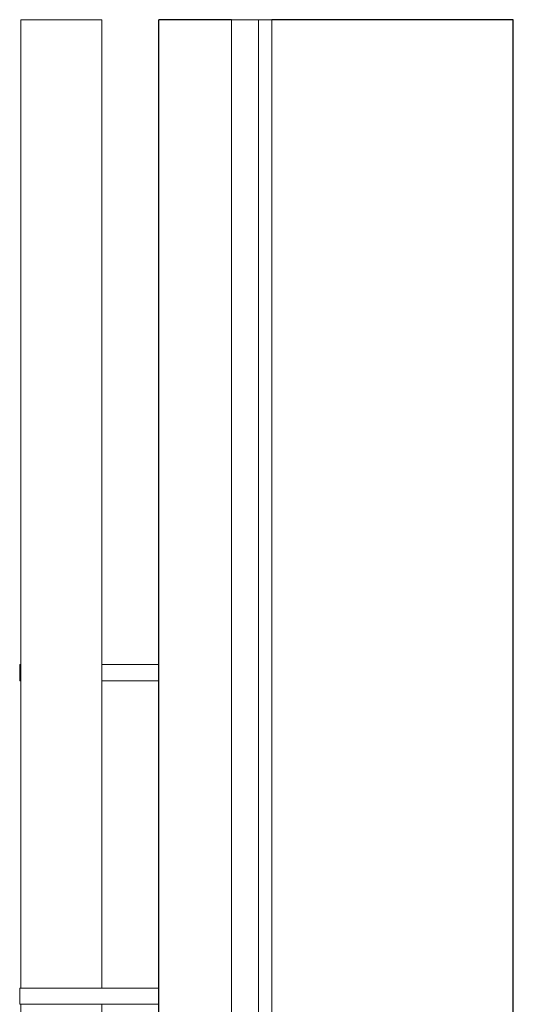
# Model space of a CAD drawing. Header units: millimetres. Extents: x -28821 to 130709, y -7627 to 10914.
# Tile 20 of 111: x 8137 to 9052, y 6188 to 8014. Entities that reach past the tile are written whole.
import ezdxf

# ---------------------------------------------------------------- set-up
doc = ezdxf.new("R2010")
doc.units = ezdxf.units.MM
doc.header["$MEASUREMENT"] = 0
doc.layers.add('Новый_1 ВОДОСТОК', color=7, linetype='Continuous')
doc.layers.add('Новый_Окна Archicad', color=7, linetype='Continuous')
for name, color, linetype, lineweight in [('Новый_1 ВОДОСТОК_Ном._пера__141', 7, 'Continuous', 20), ('Новый_Окна Archicad_Ном._пера__1', 7, 'Continuous', 15), ('Новый_Окна Archicad_Ном._пера__21', 7, 'Continuous', 30)]:
    doc.layers.add(name, color=color, linetype=linetype, lineweight=lineweight)

# ---------------------------------------------------------------- blocks, each defined once
blk = doc.blocks.new('Элемент Разреза_43_1')
at = {"layer": 'Новый_Окна Archicad_Ном._пера__1', "color": 7, "linetype": 'Continuous', "lineweight": 15}
for p, q in [((8579.3, 8013.8), (8529.3, 8013.8)), ((8604.3, 8013.8), (8579.3, 8013.8)), ((8604.3, 4750), (8604.3, 8013.8)), ((8553.3, 4750), (8553.3, 4740)), ((8604.3, 4750), (8579.3, 4750)), ((8604.3, 4750), (8604.3, 4700)), ((8553.3, 4740), (8364.3, 4728.1)), ((8364.3, 4728.1), (8364.3, 4708.1)), ((8364.3, 4708.1), (8374.3, 4718.1)), ((8554.3, 4725), (8529.3, 4725)), ((8554.3, 4725), (8554.3, 4700))]:
    blk.add_line(p, q, dxfattribs=at)
at = {"layer": 'Новый_Окна Archicad_Ном._пера__1', "color": 7, "linetype": 'Continuous', "lineweight": 15, "flags": 128}
for points in [[(8529.3, 8013.8), (8529.3, 4775), (8529.3, 4725)], [(8579.3, 8013.8), (8579.3, 4775), (8579.3, 4750)]]:
    blk.add_lwpolyline(points, dxfattribs=at)
at = {"layer": 'Новый_Окна Archicad_Ном._пера__21', "color": 7, "linetype": 'Continuous', "lineweight": 30}
for p, q in [((8394.3, 4700), (8394.3, 8013.8)), ((8529.3, 8013.8), (8394.3, 8013.8)), ((9051.6, 8013.8), (8604.3, 8013.8)), ((9051.6, 4700), (9051.6, 8013.8))]:
    blk.add_line(p, q, dxfattribs=at)
blk = doc.blocks.new('Элемент Разреза_65_1')
at = {"layer": 'Новый_1 ВОДОСТОК_Ном._пера__141', "color": 7, "linetype": 'Continuous', "lineweight": 20}
for p, q in [((8139, 8013.8), (8139, 6217.9)), ((8144.7, 8013.8), (8139, 8013.8)), ((8161, 8013.8), (8144.7, 8013.8)), ((8185.3, 8013.8), (8161, 8013.8)), ((8214, 8013.8), (8185.3, 8013.8)), ((8242.7, 8013.8), (8214, 8013.8)), ((8267, 8013.8), (8242.7, 8013.8)), ((8283.3, 8013.8), (8267, 8013.8)), ((8289, 8013.8), (8283.3, 8013.8)), ((8289, 8013.8), (8289, 6217.9)), ((8142.8, 6217.9), (8136.9, 6217.9)), ((8136.9, 6187.9), (8136.9, 6217.9)), ((8159.5, 6217.9), (8142.8, 6217.9)), ((8184.4, 6217.9), (8159.5, 6217.9)), ((8213.9, 6217.9), (8184.4, 6217.9)), ((8394.3, 6217.9), (8213.9, 6217.9)), ((8142.8, 6187.9), (8136.9, 6187.9)), ((8159.5, 6187.9), (8142.8, 6187.9)), ((8184.4, 6187.9), (8159.5, 6187.9)), ((8213.9, 6187.9), (8184.4, 6187.9)), ((8394.3, 6187.9), (8213.9, 6187.9)), ((8289, 6187.9), (8289, 4217.9))]:
    blk.add_line(p, q, dxfattribs=at)
blk = doc.blocks.new('Элемент Разреза_66_1')
at = {"layer": 'Новый_1 ВОДОСТОК_Ном._пера__141', "color": 7, "linetype": 'Continuous', "lineweight": 20}
for p, q in [((8138.8, 8013.8), (8138.8, 6817.9)), ((8139, 8013.8), (8138.8, 8013.8)), ((8139, 6817.9), (8136.7, 6817.9)), ((8136.7, 6787.9), (8136.7, 6817.9)), ((8394.3, 6817.9), (8289, 6817.9)), ((8139, 6787.9), (8136.7, 6787.9)), ((8138.8, 6787.9), (8138.8, 6217.9)), ((8394.3, 6787.9), (8289, 6787.9)), ((8138.8, 6187.9), (8138.8, 4817.9)), ((8139, 4817.9), (8136.7, 4817.9)), ((8136.7, 4787.9), (8136.7, 4817.9)), ((8394.3, 4817.9), (8289, 4817.9)), ((8139, 4787.9), (8136.7, 4787.9)), ((8138.8, 4787.9), (8138.8, 4780.2)), ((8394.3, 4787.9), (8289, 4787.9))]:
    blk.add_line(p, q, dxfattribs=at)

msp = doc.modelspace()

# ---------------------------------------------------------------- block references
at = {"layer": 'Новый_1 ВОДОСТОК', "lineweight": 0}
for name in ['Элемент Разреза_65_1', 'Элемент Разреза_66_1']:
    msp.add_blockref(name, (0, 0), dxfattribs=at)
at = {"layer": 'Новый_Окна Archicad', "lineweight": 0}
msp.add_blockref('Элемент Разреза_43_1', (0, 0), dxfattribs=at)

doc.saveas('drawing.dxf')
